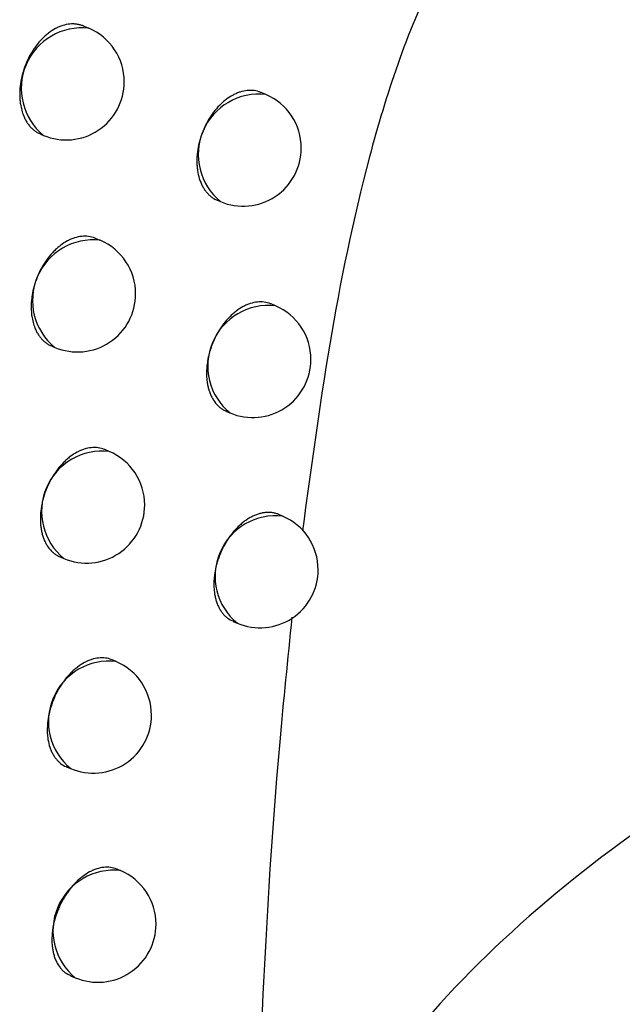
# Model space of a CAD drawing. Header units: millimetres. Extents: x -0.66 to 0.91, y -0.4 to 0.64.
# Tile 92 of 171: x 0.67837 to 0.68355, y -0.18951 to -0.18104. Entities that reach past the tile are written whole.
import ezdxf

# ---------------------------------------------------------------- set-up
doc = ezdxf.new("R2010")
doc.units = ezdxf.units.MM
doc.layers.add('FORMAT', color=7, linetype='Continuous')

msp = doc.modelspace()

# ---------------------------------------------------------------- linework, layer by layer
at = {"layer": 'FORMAT', "color": 7, "linetype": 'Continuous', "lineweight": 25}
for p, q in [((0.678967, -0.18111), (0.678923, -0.181091)), ((0.680489, -0.18168), (0.680448, -0.181662)), ((0.678552, -0.18202), (0.678577, -0.182031)), ((0.680071, -0.182589), (0.680099, -0.182601)), ((0.679064, -0.182934), (0.679024, -0.182917)), ((0.680572, -0.183497), (0.680534, -0.183481)), ((0.678646, -0.183842), (0.678675, -0.183855)), ((0.68015, -0.184405), (0.680182, -0.184418)), ((0.679142, -0.184749), (0.679106, -0.184734)), ((0.680634, -0.185306), (0.6806, -0.185292)), ((0.67872, -0.185656), (0.678753, -0.18567)), ((0.680208, -0.186212), (0.680244, -0.186227)), ((0.679201, -0.186557), (0.679168, -0.186543)), ((0.678775, -0.187462), (0.678811, -0.187478)), ((0.67924, -0.188356), (0.67921, -0.188344)), ((0.67881, -0.18926), (0.67885, -0.189277))]:
    msp.add_line(p, q, dxfattribs=at)
for centre, radius, start, end in [((0.678907, -0.181627), 0.000520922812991, 83.34982, 230.761992), ((0.678772, -0.18157), 0.0005000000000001, 360, 67.055906), ((0.678772, -0.18157), 0.0005000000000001, 247.055906, 360), ((0.680429, -0.182197), 0.0005209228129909, 83.34982, 230.761992), ((0.680294, -0.18214), 0.0005000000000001, 360, 67.055906), ((0.680294, -0.18214), 0.0005000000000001, 247.055906, 360), ((0.679004, -0.183451), 0.000520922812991, 83.34982, 230.761992), ((0.67887, -0.183394), 0.0005000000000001, 360, 67.055906), ((0.67887, -0.183394), 0.0005000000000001, 247.055906, 360), ((0.680511, -0.184015), 0.000520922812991, 83.34982, 230.761992), ((0.680377, -0.183958), 0.0005000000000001, 360, 67.055906), ((0.680377, -0.183958), 0.0005000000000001, 247.055906, 360), ((0.679082, -0.185267), 0.0005209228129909, 83.34982, 230.761992), ((0.678948, -0.18521), 0.0005000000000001, 360, 67.055906), ((0.678948, -0.18521), 0.0005000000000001, 247.055906, 360), ((0.680574, -0.185824), 0.000520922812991, 83.34982, 230.761992), ((0.680439, -0.185767), 0.0004999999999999, 360, 67.055906), ((0.680439, -0.185767), 0.0005000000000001, 247.055906, 360), ((0.679141, -0.187074), 0.000520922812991, 83.34982, 230.761992), ((0.679006, -0.187017), 0.0005000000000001, 360, 67.055906), ((0.679006, -0.187017), 0.0005000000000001, 247.055906, 360), ((0.67918, -0.188873), 0.000520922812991, 83.34982, 230.761992), ((0.679045, -0.188816), 0.0005000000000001, 360, 67.055906), ((0.679045, -0.188816), 0.0005000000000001, 247.055906, 360)]:
    msp.add_arc(centre, radius, start, end, dxfattribs=at)
for points, knots in [([(0.6873550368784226, -0.1861718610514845), (0.687133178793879, -0.1852511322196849), (0.6866902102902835, -0.1834127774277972), (0.6856976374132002, -0.1811287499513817), (0.6846559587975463, -0.1796927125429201), (0.6837756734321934, -0.1792607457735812), (0.683226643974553, -0.1792704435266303), (0.6827704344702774, -0.1794991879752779), (0.682315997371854, -0.1799656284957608), (0.6817927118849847, -0.1808646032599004), (0.6811660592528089, -0.1827608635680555), (0.6809492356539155, -0.1843621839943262), (0.6808042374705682, -0.1854330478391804)], [0, 0, 0, 0, 0.1915380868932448, 0.3824306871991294, 0.5241979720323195, 0.5791755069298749, 0.6137617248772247, 0.6486084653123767, 0.679188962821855, 0.7272528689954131, 0.8176036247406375, 1, 1, 1, 1]), ([(0.678922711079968, -0.1810913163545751), (0.6789213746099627, -0.1810906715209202), (0.6789114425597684, -0.1810858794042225), (0.6788915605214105, -0.1810800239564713), (0.6788630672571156, -0.1810740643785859), (0.6788336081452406, -0.1810718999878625), (0.6787936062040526, -0.1810735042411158), (0.678752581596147, -0.1810819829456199), (0.6787115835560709, -0.181097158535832), (0.6786708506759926, -0.1811166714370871), (0.6786308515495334, -0.1811425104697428), (0.6785925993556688, -0.1811740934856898), (0.6785557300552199, -0.1812092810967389), (0.6785212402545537, -0.1812495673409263), (0.678490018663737, -0.1812939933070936), (0.6784611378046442, -0.1813408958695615), (0.6784360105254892, -0.1813911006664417), (0.6784153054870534, -0.1814433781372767), (0.6783976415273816, -0.1814967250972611), (0.6783846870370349, -0.1815512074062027), (0.6783768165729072, -0.1816054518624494), (0.6783734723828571, -0.1816457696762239), (0.6783726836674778, -0.1816852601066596), (0.6783744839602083, -0.1817242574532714), (0.6783817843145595, -0.1817868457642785), (0.6783977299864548, -0.1818450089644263), (0.6784213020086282, -0.1818951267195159), (0.67843773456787, -0.1819228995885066), (0.6784561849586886, -0.1819479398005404), (0.678476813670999, -0.1819705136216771), (0.6784993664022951, -0.1819898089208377), (0.6785239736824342, -0.1820073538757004), (0.6785425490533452, -0.1820145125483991), (0.6785523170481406, -0.1820182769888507)], [0, 0, 0, 0, 0.0041469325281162, 0.0308181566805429, 0.0577766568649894, 0.0851287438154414, 0.1115974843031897, 0.1651450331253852, 0.1924792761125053, 0.2189346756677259, 0.2724548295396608, 0.2997745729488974, 0.3262278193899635, 0.3797431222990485, 0.4070598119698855, 0.433523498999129, 0.4870596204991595, 0.5143866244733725, 0.54086761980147, 0.5944388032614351, 0.6217838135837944, 0.6482797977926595, 0.6749610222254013, 0.7019291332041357, 0.7292902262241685, 0.8092652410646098, 0.8366328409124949, 0.8631292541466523, 0.8898111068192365, 0.9167802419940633, 0.9441429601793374, 0.9706271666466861, 1, 1, 1, 1]), ([(0.6804480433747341, -0.1816625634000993), (0.680446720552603, -0.1816619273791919), (0.6804282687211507, -0.1816530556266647), (0.6803983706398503, -0.1816464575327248), (0.680359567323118, -0.1816433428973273), (0.6803197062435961, -0.1816450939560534), (0.6802788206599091, -0.1816535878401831), (0.6802378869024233, -0.1816687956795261), (0.6801971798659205, -0.1816883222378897), (0.6801571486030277, -0.1817141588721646), (0.6801188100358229, -0.1817457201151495), (0.6800818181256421, -0.1817808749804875), (0.68004715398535, -0.1818211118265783), (0.6800157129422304, -0.1818654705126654), (0.6799865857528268, -0.1819122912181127), (0.6799611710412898, -0.1819623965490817), (0.6799401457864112, -0.1820145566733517), (0.6799221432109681, -0.1820677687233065), (0.6799088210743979, -0.1821220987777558), (0.679900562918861, -0.1821761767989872), (0.679896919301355, -0.182216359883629), (0.6798958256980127, -0.1822557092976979), (0.6798973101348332, -0.1822945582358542), (0.679902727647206, -0.1823443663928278), (0.6799132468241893, -0.1823914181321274), (0.6799285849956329, -0.1824344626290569), (0.6799425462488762, -0.1824646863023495), (0.679958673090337, -0.1824923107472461), (0.6799768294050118, -0.1825172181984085), (0.6799971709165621, -0.1825396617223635), (0.6800194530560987, -0.1825588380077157), (0.6800437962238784, -0.1825762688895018), (0.6800622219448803, -0.1825833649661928), (0.6800719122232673, -0.1825870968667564)], [0, 0, 0, 0, 0.0041369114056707, 0.0577051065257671, 0.0850496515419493, 0.1115205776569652, 0.1650722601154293, 0.1924082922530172, 0.2188728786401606, 0.2724115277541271, 0.2997406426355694, 0.3262046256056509, 0.3797418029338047, 0.4070698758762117, 0.4335395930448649, 0.4870882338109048, 0.5144220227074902, 0.5409004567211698, 0.5944667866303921, 0.6218096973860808, 0.6482948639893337, 0.6749652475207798, 0.7019224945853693, 0.7292726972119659, 0.7821921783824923, 0.8093444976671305, 0.836696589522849, 0.8631796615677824, 0.8898480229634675, 0.9168033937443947, 0.9441519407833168, 0.9706289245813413, 1, 1, 1, 1]), ([(0.6790240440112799, -0.1829168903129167), (0.6790227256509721, -0.1829162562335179), (0.6790043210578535, -0.1829074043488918), (0.678974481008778, -0.1829008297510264), (0.6789357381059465, -0.1828977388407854), (0.6788959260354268, -0.1828995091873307), (0.6788550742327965, -0.1829080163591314), (0.678814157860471, -0.1829232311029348), (0.6787734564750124, -0.1829427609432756), (0.6787334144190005, -0.1829685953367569), (0.6786950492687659, -0.1830001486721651), (0.678658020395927, -0.183035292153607), (0.6786233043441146, -0.1830755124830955), (0.6785917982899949, -0.1831198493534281), (0.6785625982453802, -0.1831666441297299), (0.6785370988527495, -0.1832167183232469), (0.6785159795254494, -0.183268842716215), (0.6784978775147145, -0.1833220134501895), (0.6784844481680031, -0.1833763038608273), (0.6784740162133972, -0.1834436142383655), (0.6784707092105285, -0.1834970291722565), (0.6784725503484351, -0.1835484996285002), (0.678479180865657, -0.1836108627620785), (0.6784944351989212, -0.1836686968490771), (0.6785173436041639, -0.1837185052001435), (0.6785333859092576, -0.183746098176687), (0.678551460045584, -0.1837709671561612), (0.6785717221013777, -0.1837933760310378), (0.6785939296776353, -0.1838125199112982), (0.6786182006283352, -0.1838299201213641), (0.6786365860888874, -0.1838369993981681), (0.6786462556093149, -0.1838407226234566)], [0, 0, 0, 0, 0.0041339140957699, 0.0577103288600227, 0.0850589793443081, 0.1115359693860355, 0.1650998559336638, 0.1924420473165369, 0.2189142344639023, 0.2724682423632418, 0.299805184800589, 0.326277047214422, 0.3798302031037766, 0.4071664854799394, 0.4336429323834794, 0.487205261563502, 0.514546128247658, 0.541029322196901, 0.5946053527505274, 0.6219532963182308, 0.6748757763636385, 0.7020294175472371, 0.729382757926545, 0.809319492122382, 0.836673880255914, 0.8631597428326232, 0.8898309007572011, 0.9167890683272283, 0.9441404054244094, 0.9706215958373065, 1, 1, 1, 1]), ([(0.6805339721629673, -0.1834816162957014), (0.6805326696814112, -0.1834809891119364), (0.680514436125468, -0.183472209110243), (0.6804848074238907, -0.1834657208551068), (0.6804462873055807, -0.1834627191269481), (0.6804066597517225, -0.1834645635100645), (0.6803659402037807, -0.1834731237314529), (0.6803250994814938, -0.1834883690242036), (0.6802844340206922, -0.1835079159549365), (0.680244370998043, -0.1835337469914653), (0.6802059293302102, -0.1835652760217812), (0.68016878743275, -0.1836003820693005), (0.6801339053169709, -0.1836405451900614), (0.6801021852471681, -0.183684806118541), (0.6800727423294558, -0.1837315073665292), (0.6800469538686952, -0.1837814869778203), (0.6800148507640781, -0.1838593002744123), (0.6799954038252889, -0.1839274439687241), (0.6799823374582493, -0.1840077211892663), (0.6799786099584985, -0.184060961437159), (0.6799800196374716, -0.1841122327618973), (0.6799836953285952, -0.1841496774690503), (0.6799898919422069, -0.1841854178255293), (0.6799985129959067, -0.1842192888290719), (0.6800096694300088, -0.1842515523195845), (0.6800231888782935, -0.184281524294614), (0.6800441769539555, -0.1843181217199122), (0.6800694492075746, -0.184349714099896), (0.6800985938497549, -0.1843750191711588), (0.6801226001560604, -0.1843923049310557), (0.6801408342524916, -0.1843993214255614), (0.6801504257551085, -0.1844030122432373)], [0, 0, 0, 0, 0.0041212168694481, 0.0576932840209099, 0.0850394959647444, 0.1115191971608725, 0.165088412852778, 0.1924331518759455, 0.2189118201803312, 0.2724788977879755, 0.2998224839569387, 0.3263014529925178, 0.3798690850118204, 0.4072128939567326, 0.4336934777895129, 0.4872643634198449, 0.5146098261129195, 0.5945266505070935, 0.621874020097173, 0.674786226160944, 0.7019346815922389, 0.7292828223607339, 0.7557650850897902, 0.7824325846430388, 0.8093869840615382, 0.8367343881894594, 0.8632152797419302, 0.9167869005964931, 0.9441328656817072, 0.9706127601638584, 0.9999999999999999, 0.9999999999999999, 0.9999999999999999, 0.9999999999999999]), ([(0.6791057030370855, -0.1847341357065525), (0.6791044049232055, -0.1847335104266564), (0.6790862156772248, -0.1847247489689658), (0.6790566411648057, -0.1847182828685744), (0.6790181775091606, -0.1847153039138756), (0.6789785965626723, -0.1847171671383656), (0.678937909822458, -0.1847257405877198), (0.6788970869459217, -0.1847409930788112), (0.6788564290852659, -0.1847605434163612), (0.6788163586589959, -0.1847863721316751), (0.6787778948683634, -0.18481789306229), (0.678740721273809, -0.1848529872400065), (0.6787057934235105, -0.1848931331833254), (0.6786740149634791, -0.184937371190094), (0.6786445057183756, -0.1849840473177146), (0.6786186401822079, -0.1850339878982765), (0.6785918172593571, -0.1850987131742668), (0.6785747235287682, -0.1851523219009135), (0.6785624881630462, -0.1852062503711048), (0.6785513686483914, -0.1852735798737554), (0.678548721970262, -0.1853401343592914), (0.6785546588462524, -0.1854018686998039), (0.678560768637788, -0.1854375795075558), (0.6785693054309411, -0.1854714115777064), (0.678580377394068, -0.1855036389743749), (0.6785938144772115, -0.1855335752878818), (0.6786146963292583, -0.1855701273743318), (0.6786398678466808, -0.1856016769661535), (0.6786689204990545, -0.1856269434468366), (0.6786928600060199, -0.1856442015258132), (0.6787110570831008, -0.1856512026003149), (0.67872062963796, -0.1856548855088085)], [0, 0, 0, 0, 0.0041170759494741, 0.0576887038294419, 0.0850346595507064, 0.1115148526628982, 0.1650850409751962, 0.1924302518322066, 0.2189099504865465, 0.2724791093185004, 0.299823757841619, 0.3263037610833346, 0.3798735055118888, 0.4072184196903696, 0.4336994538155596, 0.4872712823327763, 0.5146172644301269, 0.5675274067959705, 0.5946747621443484, 0.6220217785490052, 0.7019377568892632, 0.7292849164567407, 0.7557662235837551, 0.7824327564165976, 0.8093861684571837, 0.8367325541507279, 0.8632129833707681, 0.9167836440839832, 0.9441290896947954, 0.9706091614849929, 1, 1, 1, 1]), ([(0.6805999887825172, -0.1852922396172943), (0.6805987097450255, -0.1852916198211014), (0.6805891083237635, -0.1852869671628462), (0.6805697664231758, -0.1852813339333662), (0.6805419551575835, -0.1852756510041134), (0.6805130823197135, -0.1852737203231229), (0.6804835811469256, -0.1852751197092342), (0.6804536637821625, -0.185279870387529), (0.6804230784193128, -0.1852880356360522), (0.6803924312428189, -0.1852995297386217), (0.6803619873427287, -0.1853142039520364), (0.6803319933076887, -0.1853318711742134), (0.6803021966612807, -0.1853527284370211), (0.6802732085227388, -0.185376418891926), (0.6802452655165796, -0.1854026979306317), (0.6802185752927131, -0.1854312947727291), (0.6801929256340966, -0.1854624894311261), (0.6801688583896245, -0.1854957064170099), (0.6801391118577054, -0.1855422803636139), (0.6801129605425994, -0.1855920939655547), (0.6800911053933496, -0.1856439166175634), (0.680072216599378, -0.1856967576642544), (0.6800579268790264, -0.1857506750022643), (0.6800486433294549, -0.1858043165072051), (0.6800427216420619, -0.1858574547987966), (0.6800418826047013, -0.1859093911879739), (0.6800461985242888, -0.1859587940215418), (0.6800519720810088, -0.1859943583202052), (0.6800601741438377, -0.1860280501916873), (0.6800709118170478, -0.1860601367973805), (0.6800840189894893, -0.1860899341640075), (0.680099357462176, -0.1861172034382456), (0.6801167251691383, -0.1861418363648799), (0.6801364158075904, -0.1861637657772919), (0.6801653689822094, -0.1861905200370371), (0.6801919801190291, -0.1862016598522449), (0.6802098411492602, -0.1862091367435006)], [0, 0, 0, 0, 0.0040970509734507, 0.0307555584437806, 0.057700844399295, 0.0850389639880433, 0.1115120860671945, 0.1381703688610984, 0.1651154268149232, 0.1924533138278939, 0.2189262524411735, 0.24558435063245, 0.2725292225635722, 0.2998669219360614, 0.3263396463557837, 0.3529975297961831, 0.3799421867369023, 0.4072796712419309, 0.4337520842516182, 0.4873065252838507, 0.5146436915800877, 0.541115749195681, 0.5946694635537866, 0.6220062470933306, 0.6484782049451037, 0.7020316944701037, 0.7293683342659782, 0.7558408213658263, 0.7824984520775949, 0.8094428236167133, 0.8367799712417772, 0.8632535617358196, 0.8899123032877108, 0.9168577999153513, 0.9441960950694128, 1, 1, 1, 1]), ([(0.6873550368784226, -0.1861718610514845), (0.687197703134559, -0.1862254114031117), (0.6864385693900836, -0.1864837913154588), (0.6851371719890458, -0.1870683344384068), (0.6831590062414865, -0.1882961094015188), (0.6813513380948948, -0.1900119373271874), (0.6806715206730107, -0.1914965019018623), (0.6803724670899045, -0.1921495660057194)], [0, 0, 0, 0, 0.0470910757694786, 0.2272139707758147, 0.4073527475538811, 0.7392928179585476, 1, 1, 1, 1]), ([(0.6807129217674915, -0.1861764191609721), (0.6806765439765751, -0.1865347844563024), (0.6804690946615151, -0.1885784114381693), (0.6804161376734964, -0.1905355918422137), (0.6803724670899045, -0.1921495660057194)], [0, 0, 0, 0, 0.1753574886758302, 1, 1, 1, 1]), ([(0.679167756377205, -0.186543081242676), (0.6791664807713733, -0.1865424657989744), (0.6791485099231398, -0.1865337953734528), (0.6791192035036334, -0.1865274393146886), (0.6790810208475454, -0.1865245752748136), (0.6790416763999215, -0.1865265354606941), (0.6790011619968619, -0.1865351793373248), (0.6789604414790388, -0.1865504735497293), (0.6789198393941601, -0.1865700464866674), (0.6788797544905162, -0.1865958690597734), (0.678841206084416, -0.1866273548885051), (0.6788039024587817, -0.1866623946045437), (0.6787687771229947, -0.1867024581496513), (0.67873673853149, -0.1867465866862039), (0.6787069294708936, -0.1867931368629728), (0.6786807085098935, -0.1868429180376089), (0.6786587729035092, -0.1868947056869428), (0.6786397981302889, -0.1869475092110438), (0.6786254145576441, -0.1870013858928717), (0.6786160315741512, -0.187054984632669), (0.6786100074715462, -0.1871080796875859), (0.6786090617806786, -0.187159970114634), (0.67861327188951, -0.1872093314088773), (0.6786208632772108, -0.1872567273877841), (0.6786334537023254, -0.1873007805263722), (0.6786507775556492, -0.1873403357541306), (0.6786660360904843, -0.1873675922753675), (0.6786833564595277, -0.1873921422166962), (0.6787028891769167, -0.1874142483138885), (0.6787314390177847, -0.1874392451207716), (0.678755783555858, -0.1874553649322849), (0.6787739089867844, -0.1874618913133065), (0.6787748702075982, -0.1874622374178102)], [0, 0, 0, 0, 0.0040928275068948, 0.057660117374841, 0.0850038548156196, 0.1114819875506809, 0.1650480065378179, 0.1923910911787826, 0.2188686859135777, 0.2724336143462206, 0.2997761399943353, 0.326253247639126, 0.3798171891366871, 0.4071592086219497, 0.4336358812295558, 0.4871989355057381, 0.514540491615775, 0.5410169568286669, 0.5945795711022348, 0.6219208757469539, 0.6483977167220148, 0.70196106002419, 0.7293026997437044, 0.7557807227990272, 0.8093464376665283, 0.8366892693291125, 0.8631688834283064, 0.8898336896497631, 0.9167853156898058, 0.9441298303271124, 0.9970371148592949, 1, 1, 1, 1]), ([(0.6792102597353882, -0.1883437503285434), (0.6792090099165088, -0.18834314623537), (0.6791912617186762, -0.188334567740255), (0.6791622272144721, -0.1883283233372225), (0.6791243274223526, -0.1883255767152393), (0.6790852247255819, -0.188327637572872), (0.6790448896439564, -0.1883363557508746), (0.6790042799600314, -0.1883516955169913), (0.6789637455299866, -0.1883712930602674), (0.6789236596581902, -0.1883971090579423), (0.6788850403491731, -0.1884285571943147), (0.6788476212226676, -0.1884635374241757), (0.678812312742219, -0.1885035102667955), (0.6787800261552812, -0.188547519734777), (0.6787499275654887, -0.1885939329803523), (0.6787233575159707, -0.1886435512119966), (0.6787010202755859, -0.1886951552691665), (0.6786816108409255, -0.1887477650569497), (0.6786667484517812, -0.1888014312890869), (0.6786568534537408, -0.1888548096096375), (0.6786502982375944, -0.1889076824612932), (0.6786487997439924, -0.1889593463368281), (0.6786524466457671, -0.1890084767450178), (0.6786577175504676, -0.1890438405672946), (0.6786654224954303, -0.1890773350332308), (0.6786756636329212, -0.1891092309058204), (0.6786924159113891, -0.1891484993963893), (0.6787137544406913, -0.1891832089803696), (0.6787392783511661, -0.1892120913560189), (0.6787677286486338, -0.1892386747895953), (0.6787940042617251, -0.1892496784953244), (0.6788116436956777, -0.1892570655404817)], [0, 0, 0, 0, 0.0040588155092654, 0.0576376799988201, 0.0849875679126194, 0.1114660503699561, 0.16503295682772, 0.1923767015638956, 0.2188501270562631, 0.2724067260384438, 0.299745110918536, 0.3262156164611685, 0.3797662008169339, 0.4071013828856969, 0.4335718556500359, 0.4871222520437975, 0.5144571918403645, 0.5409308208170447, 0.5944874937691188, 0.6218255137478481, 0.6483050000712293, 0.7018734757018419, 0.729217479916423, 0.7557037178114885, 0.7823751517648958, 0.8093333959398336, 0.8366845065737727, 0.8896122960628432, 0.9167687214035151, 0.9441248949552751, 0.9999999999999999, 0.9999999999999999, 0.9999999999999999, 0.9999999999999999])]:
    msp.add_open_spline(points, degree=3, knots=knots, dxfattribs=at)

doc.saveas('drawing.dxf')
